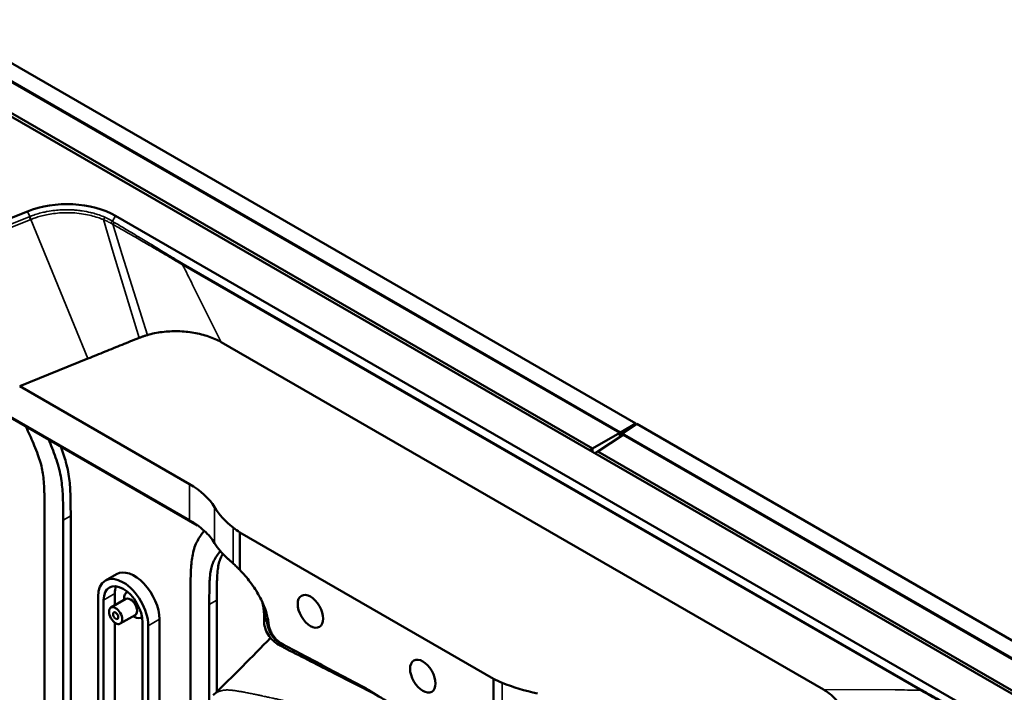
# Model space of a CAD drawing. Header units: millimetres. Extents: x 0 to 6049, y -120 to 1682.
# Tile 249 of 256: x 1962 to 2148, y 933 to 1060. Entities that reach past the tile are written whole.
import ezdxf

# ---------------------------------------------------------------- set-up
doc = ezdxf.new("R2010")
doc.units = ezdxf.units.MM
doc.header["$LTSCALE"] = 2
doc.layers.add('Sichtbar (ISO)', color=7, linetype='Continuous', lineweight=50)
doc.layers.add('Sichtbar schmal (ISO)', color=7, linetype='Continuous', lineweight=35)

msp = doc.modelspace()

# ---------------------------------------------------------------- linework, layer by layer
at = {"layer": 'Sichtbar (ISO)'}
for p, q in [((1901.717, 1086.099), (2078.352, 984.119)), ((2075.425, 982.429), (1898.988, 1084.295)), ((2075.284, 982.347), (1899.129, 1084.05)), ((1893.119, 1080.939), (2226.562, 888.425)), ((2070.161, 979.39), (1894.352, 1080.893)), ((1963.486, 1024.192), (1934.159, 1012.337)), ((1968.204, 1023.745), (1968.204, 1023.745)), ((1968.822, 1023.823), (1968.822, 1023.823)), ((1970.236, 1023.926), (1970.236, 1023.926)), ((2146.305, 927.413), (1980.135, 1023.351)), ((1994.062, 965.864), (1906.95, 1016.158)), ((1984.024, 1000.079), (1984.024, 1000.079)), ((1985.439, 1000.619), (1985.439, 1000.619)), ((1995.692, 1001.11), (1995.692, 1001.11)), ((1936.669, 998.891), (1995.616, 964.859)), ((2113.738, 933.853), (2000.058, 999.487)), ((1962.028, 991.184), (1974.912, 996.392)), ((1962.028, 991.184), (1994.062, 972.69)), ((2075.425, 982.429), (2078.352, 984.119)), ((2078.494, 984.037), (2075.764, 982.233)), ((2078.352, 984.119), (2078.352, 983.944)), ((2078.494, 984.037), (2255.129, 882.057)), ((2070.161, 979.39), (2075.284, 982.347)), ((2075.906, 981.988), (2071.129, 978.831)), ((2075.284, 982.347), (2075.284, 981.577)), ((2075.425, 982.429), (2075.425, 981.67)), ((2075.764, 982.233), (2251.178, 880.958)), ((2075.764, 981.894), (2075.764, 982.233)), ((2251.178, 880.794), (2075.906, 981.988)), ((2069.584, 979.057), (2070.161, 979.39)), ((2070.161, 979.39), (2070.161, 978.723)), ((2070.552, 978.498), (2071.129, 978.831)), ((2241.279, 880.595), (2071.129, 978.831)), ((1966.7, 907.643), (1966.7, 967.922)), ((1971.65, 966.697), (1971.65, 906.419)), ((1970.236, 965.881), (1970.236, 905.602)), ((2051.448, 935.883), (2003.575, 963.523)), ((2003.575, 963.523), (2003.575, 956.453)), ((1980.321, 955.669), (1978.2, 954.444)), ((1979.994, 951.99), (1979.994, 949.765)), ((1994.278, 895.127), (1994.278, 952)), ((1976.812, 910.553), (1976.812, 951.377)), ((1977.873, 950.765), (1977.873, 909.94)), ((1982.089, 950.974), (1979.26, 949.341)), ((1981.726, 950.765), (1981.726, 950.99)), ((1997.813, 949.959), (1997.813, 931.861)), ((1999.227, 950.776), (1999.227, 933.443)), ((1983.839, 947.943), (1981.01, 946.31)), ((2008.144, 947.029), (2008.144, 948.255)), ((1979.994, 946.488), (1979.994, 911.165)), ((1983.476, 947.734), (1983.671, 947.621)), ((1985.227, 905.694), (1985.227, 946.519)), ((1988.409, 947.132), (1988.409, 906.307)), ((1986.287, 945.907), (1986.287, 905.082)), ((2051.448, 928.814), (2051.448, 935.883))]:
    msp.add_line(p, q, dxfattribs=at)
for centre, major_axis, ratio, start_param, end_param in [((1970.943, 1018.044), (-13, 0), 0.5773503, 3.9269908, 5.3232541), ((1979.92, 964.525), (20, 0), 0.5773503, 0.3343713, 0.7853982), ((2022.427, 973.051), (-25, 0), 0.5773503, 0.3343714, 0.6361883), ((2058.624, 988.487), (-70, 0), 0.5773503, 0.6361885, 0.665804), ((1981.55, 948.642), (-3.35, 5.802), 0.57735, 3.9269911, 7.0685837), ((1983.671, 949.867), (-3.35, 5.802), 0.57735, 3.9269911, 6.2831853), ((1981.55, 948.642), (-2.6, 4.503), 0.57735, 3.9269911, 7.0685837), ((1983.671, 949.867), (-2.6, 4.503), 0.57735, 0.4202038, 0.7853984), ((1983.671, 949.867), (-1.375, 2.382), 0.57735, 6.2198259, 7.0685827), ((1982.964, 949.459), (0.875, -1.516), 0.57735, 0, 3.1415927), ((1983.671, 949.867), (1.375, -2.382), 0.57735, 5.4977874, 6.3465447), ((2094.686, 967.666), (-70, 0), 0.5773503, 0.9049923, 0.9346078), ((2067.95, 946.768), (-25, 0), 0.5773503, 0.9346079, 1.2364249)]:
    msp.add_ellipse(centre, major_axis=major_axis, ratio=ratio, start_param=start_param, end_param=end_param, dxfattribs=at)
for centre, major_axis, ratio in [((2016.905, 948.642), (-1.7, 2.944), 0.5773503), ((1980.135, 947.826), (-0.875, 1.516), 0.57735), ((1980.135, 947.826), (0.35, -0.606), 0.57735), ((2038.118, 936.394), (-1.7, 2.944), 0.5773503)]:
    msp.add_ellipse(centre, major_axis=major_axis, ratio=ratio, dxfattribs=at)
for points in [[(1974.912, 996.392), (1975.989, 996.827), (1978.14, 997.698), (1981.353, 998.995), (1983.485, 999.861), (1984.55, 1000.292)], [(1984.55, 1000.292), (1984.718, 1000.36), (1985.059, 1000.49), (1985.586, 1000.671), (1985.949, 1000.781), (1986.133, 1000.833)], [(1998.536, 932.783), (2002.32, 936.375), (2005.877, 940.05), (2009.367, 943.633)]]:
    msp.add_open_spline(points, degree=3, dxfattribs=at)
for points, knots in [([(2000.058, 999.487), (1999.33, 999.906), (1998.539, 1000.262), (1997.674, 1000.559), (1996.808, 1000.857), (1995.868, 1001.098), (1994.894, 1001.265), (1994.41, 1001.348), (1993.918, 1001.413), (1993.422, 1001.46), (1992.919, 1001.507), (1992.411, 1001.535), (1991.903, 1001.545), (1990.893, 1001.564), (1989.882, 1001.509), (1988.915, 1001.39), (1987.948, 1001.271), (1987.025, 1001.087), (1986.133, 1000.833)], [0, 0, 0, 0, 0.2, 0.2, 0.2, 0.4, 0.4, 0.4, 0.4993279, 0.4993279, 0.4993279, 0.6, 0.6, 0.6, 0.8, 0.8, 0.8, 1, 1, 1, 1]), ([(1966.7, 967.922), (1966.7, 968.659), (1966.698, 969.736), (1966.676, 971.213), (1966.634, 972.473), (1966.535, 973.863), (1966.323, 975.325), (1965.975, 976.764), (1965.454, 978.314), (1964.613, 980.429), (1963.804, 982.213), (1963.249, 983.413), (1963.164, 983.594)], [0, 0, 0, 0, 0.04297559, 0.06278076, 0.0854317, 0.11514694, 0.14072638, 0.16476834, 0.190854, 0.22144305, 0.27524796, 0.28485511, 0.28485511, 0.28485511, 0.28485511]), ([(1967.479, 981.103), (1967.713, 980.56), (1968.425, 978.855), (1969.25, 976.515), (1969.91, 973.618), (1970.14, 971.355), (1970.236, 968.624), (1970.236, 966.971), (1970.236, 965.881)], [0.72221736, 0.72221736, 0.72221736, 0.72221736, 0.75073498, 0.81160036, 0.84371626, 0.90359571, 0.93640046, 1, 1, 1, 1]), ([(1971.65, 966.697), (1971.65, 967.787), (1971.65, 969.44), (1971.554, 972.172), (1971.324, 974.434), (1970.702, 977.165), (1970.15, 978.784), (1969.768, 979.782)], [0, 0, 0, 0, 0.06359954, 0.09640429, 0.15628374, 0.18839964, 0.24047626, 0.24047626, 0.24047626, 0.24047626]), ([(1998.812, 961.542), (1998.318, 962.344), (1997.665, 963.119), (1996.067, 964.573), (1995.126, 965.248), (1994.062, 965.863)], [0.00009818, 0.00009818, 0.00009818, 0.00009818, 0.45160533, 0.45160533, 0.90307175, 0.90307175, 0.90307175, 0.90307175]), ([(1994.278, 952), (1994.278, 953.09), (1994.278, 954.744), (1994.373, 957.364), (1994.604, 959.361), (1995.263, 961.497), (1996.043, 962.805), (1996.693, 963.632), (1996.869, 963.843)], [0, 0, 0, 0, 0.06359954, 0.09640429, 0.15628374, 0.18839964, 0.24926502, 0.27100364, 0.27100364, 0.27100364, 0.27100364]), ([(2001.326, 958.572), (2000.808, 959.04), (2000.338, 959.523), (1999.498, 960.515), (1999.129, 961.024), (1998.812, 961.542)], [-0.5792461, -0.5792461, -0.5792461, -0.5792461, -0.28971114, -0.28971114, -0.00010125, -0.00010125, -0.00010125, -0.00010125]), ([(1999.916, 960.021), (1999.855, 959.949), (1999.548, 959.577), (1999.059, 958.912), (1998.539, 957.963), (1998.19, 956.927), (1997.979, 955.708), (1997.879, 954.434), (1997.837, 953.222), (1997.816, 951.77), (1997.813, 950.696), (1997.813, 949.959)], [0.7710369, 0.7710369, 0.7710369, 0.7710369, 0.77855695, 0.809146, 0.83523166, 0.85927362, 0.88485306, 0.9145683, 0.93721924, 0.95702441, 1, 1, 1, 1]), ([(1999.227, 950.776), (1999.227, 951.512), (1999.23, 952.587), (1999.251, 954.039), (1999.294, 955.25), (1999.393, 956.525), (1999.604, 957.743), (1999.933, 958.72), (2000.221, 959.266), (2000.368, 959.513)], [0, 0, 0, 0, 0.04297559, 0.06278076, 0.0854317, 0.11514694, 0.14072638, 0.16476834, 0.18650686, 0.18650686, 0.18650686, 0.18650686]), ([(2002.318, 957.683), (2002.145, 957.838), (2001.975, 957.989), (2001.644, 958.286), (2001.483, 958.43), (2001.326, 958.572)], [-0.17580863, -0.17580863, -0.17580863, -0.17580863, -0.08790147, -0.08790147, -0.00003991, -0.00003991, -0.00003991, -0.00003991]), ([(2003.575, 956.453), (2003.365, 956.674), (2003.155, 956.887), (2002.736, 957.298), (2002.526, 957.495), (2002.318, 957.683)], [-0.21032811, -0.21032811, -0.21032811, -0.21032811, -0.10549611, -0.10549611, -0.00003692, -0.00003692, -0.00003692, -0.00003692]), ([(2003.575, 956.453), (2004.26, 955.754), (2004.922, 954.991), (2006.277, 953.196), (2006.812, 952.321), (2007.51, 951.059), (2007.901, 950.282), (2008.663, 948.239), (2008.816, 947.521), (2008.902, 947.023)], [0.0000009, 0.0000009, 0.0000009, 0.0000009, 0.3115061, 0.3115061, 0.6871301, 0.6871301, 1.0044142, 1.0044142, 1.3415508, 1.3415508, 1.3415508, 1.3415508]), ([(2008.074, 949.119), (2008.061, 949.216), (2008.046, 949.315), (2008.012, 949.509), (2007.994, 949.604), (2007.935, 949.893), (2007.888, 950.089), (2007.823, 950.339), (2007.809, 950.39), (2007.795, 950.441)], [-0.75366801, -0.75366801, -0.75366801, -0.75366801, -0.72105636, -0.72105636, -0.69016075, -0.69016075, -0.62747154, -0.62747154, -0.61147563, -0.61147563, -0.61147563, -0.61147563]), ([(2008.144, 948.256), (2008.142, 948.39), (2008.136, 948.53), (2008.113, 948.818), (2008.096, 948.966), (2008.075, 949.117)], [-0.10046522, -0.10046522, -0.10046522, -0.10046522, -0.05027128, -0.05027128, -0.00031294, -0.00031294, -0.00031294, -0.00031294]), ([(2008.146, 946.846), (2008.145, 946.877), (2008.145, 946.908), (2008.144, 946.969), (2008.144, 946.999), (2008.144, 947.029)], [-0.021776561, -0.021776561, -0.021776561, -0.021776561, -0.010923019, -0.010923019, -0.000001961, -0.000001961, -0.000001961, -0.000001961]), ([(2010.948, 942.318), (2010.551, 942.54), (2010.179, 942.812), (2009.485, 943.462), (2009.175, 943.842), (2008.661, 944.675), (2008.466, 945.124), (2008.215, 946.009), (2008.154, 946.439), (2008.146, 946.846)], [-0.57904599, -0.57904599, -0.57904599, -0.57904599, -0.44220532, -0.44220532, -0.29471742, -0.29471742, -0.14317918, -0.14317918, -0.0000252, -0.0000252, -0.0000252, -0.0000252]), ([(2008.987, 946.419), (2008.976, 946.517), (2008.965, 946.616), (2008.937, 946.817), (2008.922, 946.919), (2008.902, 947.023)], [-0.069327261, -0.069327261, -0.069327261, -0.069327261, -0.035260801, -0.035260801, -0.000293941, -0.000293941, -0.000293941, -0.000293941]), ([(2008.987, 946.419), (2009.014, 946.166), (2009.06, 945.905), (2009.192, 945.419), (2009.267, 945.197), (2009.493, 944.669), (2009.656, 944.373), (2010.098, 943.728), (2010.386, 943.408), (2011.101, 942.756), (2011.541, 942.461), (2011.971, 942.236)], [-0.58090496, -0.58090496, -0.58090496, -0.58090496, -0.49258318, -0.49258318, -0.41946314, -0.41946314, -0.31694831, -0.31694831, -0.18253289, -0.18253289, -0.00013304, -0.00013304, -0.00013304, -0.00013304]), ([(2012.476, 941.487), (2012.245, 941.605), (2011.996, 941.736), (2011.477, 942.017), (2011.215, 942.163), (2010.948, 942.318)], [0.00897431, 0.00897431, 0.00897431, 0.00897431, 0.10551374, 0.10551374, 0.19800371, 0.19800371, 0.19800371, 0.19800371]), ([(2027.339, 934.127), (2024.777, 935.483), (2022.214, 936.835), (2017.094, 939.535), (2014.531, 940.887), (2011.971, 942.236)], [-2.1745357, -2.1745357, -2.1745357, -2.1745357, -1.0873806, -1.0873806, -0.0001312, -0.0001312, -0.0001312, -0.0001312]), ([(2012.476, 941.487), (2015.469, 939.955), (2018.458, 938.427), (2024.09, 935.546), (2026.73, 934.196), (2029.352, 932.836)], [0.00411, 0.00411, 0.00411, 0.00411, 1.2515012, 1.2515012, 2.3550524, 2.3550524, 2.3550524, 2.3550524]), ([(2043.072, 924.246), (2040.449, 925.89), (2037.827, 927.535), (2032.582, 930.828), (2029.96, 932.475), (2027.339, 934.127)], [-2.2276142, -2.2276142, -2.2276142, -2.2276142, -1.1140152, -1.1140152, -0.0002575, -0.0002575, -0.0002575, -0.0002575]), ([(2116.071, 925.814), (2116.511, 926.33), (2116.83, 926.864), (2117.036, 927.423), (2117.242, 927.981), (2117.336, 928.565), (2117.302, 929.147), (2117.285, 929.44), (2117.237, 929.733), (2117.155, 930.022), (2117.075, 930.309), (2116.962, 930.594), (2116.818, 930.873), (2116.529, 931.435), (2116.112, 931.978), (2115.596, 932.477), (2115.08, 932.977), (2114.465, 933.433), (2113.738, 933.853)], [0.00000477, 0.00000477, 0.00000477, 0.00000477, 0.2, 0.2, 0.2, 0.4, 0.4, 0.4, 0.50047316, 0.50047316, 0.50047316, 0.6, 0.6, 0.6, 0.8, 0.8, 0.8, 1, 1, 1, 1])]:
    msp.add_open_spline(points, degree=3, knots=knots, dxfattribs=at)
at = {"layer": 'Sichtbar schmal (ISO)'}
for p, q in [((1963.925, 1023.207), (1963.486, 1024.192)), ((1934.708, 1011.396), (1963.821, 1023.165)), ((1964.148, 1022.663), (1935.118, 1010.927)), ((1963.821, 1023.165), (1963.925, 1023.207)), ((1964.148, 1022.663), (1967.178, 1015.269)), ((1977.818, 1022.639), (1979.685, 1016.441)), ((1980.135, 1023.351), (1979.544, 1022.327)), ((1979.599, 1021.748), (1981.388, 1016.01)), ((1967.178, 1015.269), (1974.912, 996.392)), ((1979.685, 1016.441), (1984.55, 1000.292)), ((1981.388, 1016.01), (1986.133, 1000.833)), ((2131.961, 933.763), (1992.785, 1014.117)), ((1992.9, 1014.29), (2132.076, 933.937)), ((2000.058, 999.487), (1994.664, 1010.336)), ((1994.062, 965.863), (1994.062, 972.69)), ((1998.812, 961.542), (1998.812, 968.314)), ((1971.65, 966.697), (1970.236, 965.881)), ((1994.773, 965.431), (1994.092, 965.845)), ((2002.318, 957.684), (2002.318, 964.475)), ((1979.994, 951.99), (1977.873, 950.765)), ((1999.227, 950.776), (1997.813, 949.959)), ((2008.074, 949.119), (2008.896, 947.038)), ((1988.409, 947.132), (1986.287, 945.907)), ((2053.097, 928.366), (2053.097, 935.158)), ((2127.252, 933.787), (2113.738, 933.853))]:
    msp.add_line(p, q, dxfattribs=at)
for centre, major_axis, ratio, start_param, end_param in [((1964.33, 1023.45), (0.378, -0.926), 0.4685347, 4.784029, 5.4334478), ((1979.044, 1022.615), (-0.534, -0.845), 0.5770445, 1.0897154, 1.5938018), ((1979.39, 1022.403), (-0.51, -0.86), 0.5773229, 1.0972885, 1.5777332), ((1992.399, 1014.579), (-0.5, -0.866), 0.5773503, 1.3617657, 1.5708151), ((2014.506, 947.447), (0.786, 5.948), 0.9886227, 1.8073506, 2.7455405), ((2131.576, 934.225), (0.5, 0.866), 0.5773503, 4.5033584, 4.7124062)]:
    msp.add_ellipse(centre, major_axis=major_axis, ratio=ratio, start_param=start_param, end_param=end_param, dxfattribs=at)
for points, knots in [([(1978.111, 1023.081), (1978.024, 1023.12), (1977.935, 1023.159), (1977.844, 1023.197), (1977.498, 1023.342), (1977.128, 1023.482), (1976.728, 1023.613), (1976.435, 1023.709), (1976.127, 1023.8), (1975.8, 1023.885), (1975.668, 1023.919), (1975.533, 1023.952), (1975.396, 1023.984), (1974.897, 1024.101), (1974.364, 1024.204), (1973.823, 1024.285), (1973.509, 1024.331), (1973.192, 1024.371), (1972.878, 1024.403), (1972.596, 1024.431), (1972.316, 1024.453), (1972.037, 1024.469), (1971.443, 1024.502), (1970.857, 1024.507), (1970.275, 1024.489), (1970.157, 1024.486), (1970.04, 1024.481), (1969.922, 1024.475), (1969.502, 1024.456), (1969.084, 1024.423), (1968.664, 1024.377), (1968.195, 1024.325), (1967.723, 1024.257), (1967.241, 1024.166), (1967.157, 1024.151), (1967.074, 1024.134), (1966.99, 1024.117), (1966.666, 1024.052), (1966.336, 1023.976), (1966.005, 1023.891), (1965.648, 1023.799), (1965.29, 1023.695), (1964.934, 1023.577), (1964.622, 1023.475), (1964.312, 1023.362), (1964.006, 1023.24), (1963.979, 1023.229), (1963.952, 1023.218), (1963.925, 1023.207)], [0, 0, 0, 0, 0.0262215, 0.0262215, 0.0262215, 0.1265175, 0.1265175, 0.1265175, 0.2, 0.2, 0.2, 0.2296045, 0.2296045, 0.2296045, 0.3374242, 0.3374242, 0.3374242, 0.4, 0.4, 0.4, 0.4560738, 0.4560738, 0.4560738, 0.5757846, 0.5757846, 0.5757846, 0.6, 0.6, 0.6, 0.6867816, 0.6867816, 0.6867816, 0.7833654, 0.7833654, 0.7833654, 0.8, 0.8, 0.8, 0.8644919, 0.8644919, 0.8644919, 0.9338408, 0.9338408, 0.9338408, 0.9945825, 0.9945825, 0.9945825, 1, 1, 1, 1]), ([(1963.821, 1023.165), (1963.85, 1023.099), (1963.882, 1023.035), (1963.917, 1022.975), (1963.952, 1022.914), (1963.989, 1022.857), (1964.028, 1022.805), (1964.067, 1022.753), (1964.107, 1022.705), (1964.148, 1022.663)], [0, 0, 0, 0, 0.3333333, 0.3333333, 0.3333333, 0.6666667, 0.6666667, 0.6666667, 1, 1, 1, 1]), ([(1964.254, 1022.706), (1964.242, 1022.701), (1964.23, 1022.696), (1964.219, 1022.692), (1964.207, 1022.687), (1964.195, 1022.682), (1964.184, 1022.677), (1964.172, 1022.673), (1964.16, 1022.668), (1964.148, 1022.663)], [0, 0, 0, 0, 0.3333333, 0.3333333, 0.3333333, 0.6666667, 0.6666667, 0.6666667, 1, 1, 1, 1]), ([(1964.254, 1022.706), (1964.28, 1022.716), (1964.592, 1022.841), (1965.238, 1023.075), (1966.267, 1023.375), (1967.453, 1023.638), (1968.814, 1023.841), (1970.348, 1023.951), (1972.003, 1023.936), (1973.649, 1023.777), (1975.152, 1023.5), (1976.443, 1023.152), (1977.298, 1022.85), (1977.732, 1022.675), (1977.818, 1022.639)], [0, 0, 0, 0, 0.0065632, 0.0787978, 0.1578938, 0.2451524, 0.3419908, 0.4490383, 0.5653265, 0.6848475, 0.793939, 0.8911623, 0.9781712, 1, 1, 1, 1]), ([(1977.818, 1022.639), (1977.952, 1022.584), (1978.293, 1022.436), (1978.765, 1022.207), (1979.094, 1022.028), (1979.229, 1021.951)], [0.00001034, 0.00001034, 0.00001034, 0.00001034, 0.26820063, 0.69398396, 0.99999999, 0.99999999, 0.99999999, 0.99999999]), ([(1979.89, 1022.114), (1979.845, 1022.141), (1979.801, 1022.167), (1979.756, 1022.195), (1979.685, 1022.238), (1979.614, 1022.282), (1979.544, 1022.327)], [0, 0, 0, 0, 0.3845109, 0.3845109, 0.3845109, 1, 1, 1, 1]), ([(1979.599, 1021.748), (1979.558, 1021.77), (1979.517, 1021.792), (1979.475, 1021.814), (1979.434, 1021.836), (1979.393, 1021.859), (1979.352, 1021.882), (1979.311, 1021.904), (1979.27, 1021.928), (1979.229, 1021.951)], [0, 0, 0, 0, 0.3333333, 0.3333333, 0.3333333, 0.6666667, 0.6666667, 0.6666667, 1, 1, 1, 1]), ([(1992.785, 1014.117), (1992.362, 1014.358), (1991.923, 1014.612), (1991.464, 1014.878), (1990.78, 1015.276), (1990.052, 1015.703), (1989.265, 1016.164), (1989.183, 1016.212), (1989.1, 1016.26), (1989.017, 1016.309), (1988.322, 1016.715), (1987.581, 1017.146), (1986.819, 1017.589), (1986.023, 1018.051), (1985.203, 1018.526), (1984.388, 1018.996), (1984.327, 1019.032), (1984.267, 1019.067), (1984.206, 1019.102), (1983.312, 1019.618), (1982.423, 1020.13), (1981.528, 1020.644), (1980.89, 1021.01), (1980.249, 1021.377), (1979.599, 1021.748)], [0, 0, 0, 0, 0.12602905, 0.12602905, 0.12602905, 0.31378546, 0.31378546, 0.31378546, 0.33333333, 0.33333333, 0.33333333, 0.49630918, 0.49630918, 0.49630918, 0.66666667, 0.66666667, 0.66666667, 0.67941801, 0.67941801, 0.67941801, 0.86662753, 0.86662753, 0.86662753, 1, 1, 1, 1]), ([(1992.9, 1014.29), (1992.46, 1014.544), (1992.023, 1014.8), (1991.587, 1015.059), (1990.858, 1015.492), (1990.134, 1015.93), (1989.41, 1016.37), (1988.606, 1016.859), (1987.804, 1017.349), (1987.001, 1017.838), (1986.145, 1018.36), (1985.288, 1018.88), (1984.429, 1019.398), (1983.551, 1019.928), (1982.672, 1020.456), (1981.792, 1020.982), (1981.158, 1021.36), (1980.525, 1021.738), (1979.89, 1022.114)], [0.00000008, 0.00000008, 0.00000008, 0.00000008, 0.1002726, 0.1002726, 0.1002726, 0.26770215, 0.26770215, 0.26770215, 0.45351453, 0.45351453, 0.45351453, 0.65162027, 0.65162027, 0.65162027, 0.854261, 0.854261, 0.854261, 1, 1, 1, 1]), ([(2008.144, 948.256), (2008.196, 948.094), (2008.298, 947.772), (2008.452, 947.291), (2008.554, 946.97), (2008.605, 946.809)], [0.00003334, 0.00003334, 0.00003334, 0.00003334, 0.33333333, 0.66666667, 1, 1, 1, 1]), ([(2008.605, 946.809), (2008.588, 946.812), (2008.571, 946.809), (2008.554, 946.808), (2008.526, 946.807), (2008.498, 946.809), (2008.47, 946.812), (2008.427, 946.818), (2008.385, 946.827), (2008.342, 946.835), (2008.299, 946.842), (2008.257, 946.849), (2008.215, 946.848), (2008.192, 946.847), (2008.169, 946.844), (2008.146, 946.846)], [0.00071517, 0.00071517, 0.00071517, 0.00071517, 0.11378482, 0.11378482, 0.11378482, 0.29715039, 0.29715039, 0.29715039, 0.57219873, 0.57219873, 0.57219873, 0.84724708, 0.84724708, 0.84724708, 1, 1, 1, 1]), ([(2008.987, 946.419), (2008.985, 946.421), (2008.984, 946.424), (2008.982, 946.427), (2008.885, 946.603), (2008.812, 946.605), (2008.72, 946.69), (2008.708, 946.701), (2008.695, 946.713), (2008.683, 946.726), (2008.657, 946.753), (2008.631, 946.783), (2008.605, 946.809)], [0, 0, 0, 0, 0.0122382, 0.0122382, 0.0122382, 0.7201783, 0.7201783, 0.7201783, 0.8124294, 0.8124294, 0.8124294, 1, 1, 1, 1]), ([(2010.948, 942.318), (2011.006, 942.317), (2011.065, 942.312), (2011.124, 942.306), (2011.235, 942.296), (2011.346, 942.284), (2011.459, 942.268), (2011.475, 942.266), (2011.492, 942.264), (2011.508, 942.262)], [0, 0, 0, 0, 0.31304024, 0.31304024, 0.31304024, 0.90564019, 0.90564019, 0.90564019, 0.99109911, 0.99109911, 0.99109911, 0.99109911]), ([(2011.513, 942.261), (2011.578, 942.253), (2011.638, 942.247), (2011.693, 942.242), (2011.749, 942.237), (2011.8, 942.234), (2011.846, 942.234), (2011.89, 942.233), (2011.93, 942.234), (2011.966, 942.236)], [0, 0, 0, 0, 0.33333333, 0.33333333, 0.33333333, 0.66666667, 0.66666667, 0.66666667, 0.98517115, 0.98517115, 0.98517115, 0.98517115]), ([(2022.172, 929.469), (2021.692, 929.576), (2021.191, 929.688), (2020.666, 929.806), (2020.645, 929.81), (2020.623, 929.815), (2020.602, 929.82), (2020.096, 929.933), (2019.569, 930.051), (2019.03, 930.172), (2018.95, 930.19), (2018.87, 930.208), (2018.79, 930.226), (2018.305, 930.334), (2017.815, 930.444), (2017.34, 930.551), (2017.218, 930.578), (2017.098, 930.605), (2016.978, 930.631), (2016.553, 930.727), (2016.142, 930.819), (2015.75, 930.906), (2015.551, 930.951), (2015.356, 930.995), (2015.166, 931.037), (2014.879, 931.101), (2014.603, 931.163), (2014.337, 931.222), (2013.995, 931.299), (2013.669, 931.371), (2013.357, 931.441), (2013.264, 931.462), (2013.173, 931.482), (2013.082, 931.502), (2012.688, 931.59), (2012.315, 931.673), (2011.96, 931.752), (2011.819, 931.783), (2011.681, 931.814), (2011.545, 931.844), (2011.34, 931.889), (2011.142, 931.933), (2010.949, 931.976), (2010.628, 932.047), (2010.323, 932.114), (2010.032, 932.178), (2009.931, 932.2), (2009.831, 932.222), (2009.734, 932.243), (2009.55, 932.284), (2009.372, 932.323), (2009.199, 932.361), (2008.935, 932.418), (2008.683, 932.473), (2008.442, 932.525), (2008.263, 932.564), (2008.09, 932.601), (2007.922, 932.637), (2007.864, 932.65), (2007.807, 932.662), (2007.751, 932.674), (2007.531, 932.721), (2007.32, 932.766), (2007.119, 932.809), (2006.918, 932.851), (2006.725, 932.892), (2006.54, 932.93), (2006.392, 932.962), (2006.25, 932.991), (2006.112, 933.02), (2006.078, 933.027), (2006.044, 933.034), (2006.01, 933.041), (2005.841, 933.076), (2005.679, 933.11), (2005.524, 933.142), (2005.369, 933.173), (2005.22, 933.203), (2005.078, 933.231), (2004.937, 933.259), (2004.802, 933.285), (2004.675, 933.31), (2004.547, 933.334), (2004.427, 933.357), (2004.31, 933.378), (2004.193, 933.4), (2004.079, 933.42), (2003.968, 933.44), (2003.856, 933.46), (2003.746, 933.479), (2003.635, 933.498), (2003.524, 933.517), (2003.413, 933.536), (2003.302, 933.554), (2003.19, 933.573), (2003.079, 933.591), (2002.968, 933.608), (2002.857, 933.626), (2002.746, 933.643), (2002.635, 933.659), (2002.592, 933.666), (2002.548, 933.672), (2002.505, 933.678), (2002.435, 933.688), (2002.368, 933.696), (2002.298, 933.705), (2002.28, 933.707), (2002.262, 933.709), (2002.244, 933.711), (2002.157, 933.721), (2002.069, 933.731), (2001.982, 933.74), (2001.975, 933.74), (2001.969, 933.741), (2001.962, 933.741), (2001.882, 933.749), (2001.802, 933.756), (2001.721, 933.762), (2001.69, 933.765), (2001.659, 933.767), (2001.628, 933.769), (2001.573, 933.772), (2001.517, 933.775), (2001.462, 933.778), (2001.405, 933.78), (2001.349, 933.782), (2001.293, 933.783), (2001.263, 933.783), (2001.233, 933.784), (2001.204, 933.784), (2001.121, 933.784), (2001.039, 933.783), (2000.957, 933.779), (2000.954, 933.779), (2000.951, 933.779), (2000.948, 933.778), (2000.863, 933.775), (2000.779, 933.768), (2000.695, 933.759), (2000.672, 933.757), (2000.648, 933.754), (2000.625, 933.751), (2000.565, 933.744), (2000.505, 933.735), (2000.446, 933.725), (2000.397, 933.717), (2000.349, 933.707), (2000.3, 933.697), (2000.268, 933.69), (2000.235, 933.683), (2000.203, 933.676), (2000.129, 933.658), (2000.056, 933.639), (1999.984, 933.618), (1999.977, 933.616), (1999.971, 933.614), (1999.964, 933.612), (1999.886, 933.588), (1999.808, 933.562), (1999.731, 933.533), (1999.713, 933.526), (1999.695, 933.519), (1999.676, 933.512), (1999.618, 933.489), (1999.561, 933.465), (1999.504, 933.439), (1999.462, 933.42), (1999.421, 933.4), (1999.38, 933.38), (1999.348, 933.363), (1999.316, 933.347), (1999.284, 933.329), (1999.22, 933.295), (1999.157, 933.258), (1999.095, 933.219), (1999.087, 933.214), (1999.079, 933.209), (1999.071, 933.204), (1999.002, 933.159), (1998.933, 933.112), (1998.866, 933.062), (1998.852, 933.052), (1998.838, 933.041), (1998.824, 933.03), (1998.772, 932.99), (1998.72, 932.949), (1998.67, 932.905), (1998.636, 932.875), (1998.602, 932.845), (1998.568, 932.814), (1998.559, 932.805), (1998.55, 932.797), (1998.542, 932.789)], [0, 0, 0, 0, 0.02040816, 0.02040816, 0.02040816, 0.0212423, 0.0212423, 0.0212423, 0.04081633, 0.04081633, 0.04081633, 0.04371672, 0.04371672, 0.04371672, 0.06122449, 0.06122449, 0.06122449, 0.06569987, 0.06569987, 0.06569987, 0.08163265, 0.08163265, 0.08163265, 0.08976678, 0.08976678, 0.08976678, 0.10204082, 0.10204082, 0.10204082, 0.1177794, 0.1177794, 0.1177794, 0.12244898, 0.12244898, 0.12244898, 0.14285714, 0.14285714, 0.14285714, 0.15099019, 0.15099019, 0.15099019, 0.16326531, 0.16326531, 0.16326531, 0.18367347, 0.18367347, 0.18367347, 0.19075924, 0.19075924, 0.19075924, 0.20408163, 0.20408163, 0.20408163, 0.2244898, 0.2244898, 0.2244898, 0.23965186, 0.23965186, 0.23965186, 0.24489796, 0.24489796, 0.24489796, 0.26530612, 0.26530612, 0.26530612, 0.28571429, 0.28571429, 0.28571429, 0.30206736, 0.30206736, 0.30206736, 0.30612245, 0.30612245, 0.30612245, 0.32653061, 0.32653061, 0.32653061, 0.34693878, 0.34693878, 0.34693878, 0.36734694, 0.36734694, 0.36734694, 0.3877551, 0.3877551, 0.3877551, 0.40816327, 0.40816327, 0.40816327, 0.42857143, 0.42857143, 0.42857143, 0.44897959, 0.44897959, 0.44897959, 0.46938776, 0.46938776, 0.46938776, 0.48979592, 0.48979592, 0.48979592, 0.49752772, 0.49752772, 0.49752772, 0.51020408, 0.51020408, 0.51020408, 0.51350687, 0.51350687, 0.51350687, 0.5294195, 0.5294195, 0.5294195, 0.53061224, 0.53061224, 0.53061224, 0.54535093, 0.54535093, 0.54535093, 0.55102041, 0.55102041, 0.55102041, 0.56114979, 0.56114979, 0.56114979, 0.57142857, 0.57142857, 0.57142857, 0.57681017, 0.57681017, 0.57681017, 0.59183673, 0.59183673, 0.59183673, 0.59236114, 0.59236114, 0.59236114, 0.60789588, 0.60789588, 0.60789588, 0.6122449, 0.6122449, 0.6122449, 0.62340974, 0.62340974, 0.62340974, 0.63265306, 0.63265306, 0.63265306, 0.63887815, 0.63887815, 0.63887815, 0.65306122, 0.65306122, 0.65306122, 0.6543445, 0.6543445, 0.6543445, 0.66979086, 0.66979086, 0.66979086, 0.67346939, 0.67346939, 0.67346939, 0.68522963, 0.68522963, 0.68522963, 0.69387755, 0.69387755, 0.69387755, 0.70065602, 0.70065602, 0.70065602, 0.71428571, 0.71428571, 0.71428571, 0.71604775, 0.71604775, 0.71604775, 0.73142187, 0.73142187, 0.73142187, 0.73469388, 0.73469388, 0.73469388, 0.74688399, 0.74688399, 0.74688399, 0.75510204, 0.75510204, 0.75510204, 0.7572493, 0.7572493, 0.7572493, 0.7572493]), ([(2145.071, 926.213), (2144.434, 926.585), (2143.805, 926.951), (2143.18, 927.314), (2142.279, 927.837), (2141.388, 928.353), (2140.497, 928.867), (2140.44, 928.9), (2140.383, 928.933), (2140.326, 928.966), (2139.518, 929.432), (2138.708, 929.899), (2137.919, 930.351), (2137.179, 930.776), (2136.456, 931.189), (2135.771, 931.58), (2135.687, 931.628), (2135.603, 931.676), (2135.52, 931.723), (2134.75, 932.162), (2134.027, 932.573), (2133.344, 932.964), (2132.864, 933.239), (2132.404, 933.505), (2131.961, 933.763)], [0.00002391, 0.00002391, 0.00002391, 0.00002391, 0.13164136, 0.13164136, 0.13164136, 0.32124755, 0.32124755, 0.32124755, 0.33333333, 0.33333333, 0.33333333, 0.5052215, 0.5052215, 0.5052215, 0.66666667, 0.66666667, 0.66666667, 0.68651137, 0.68651137, 0.68651137, 0.87048717, 0.87048717, 0.87048717, 1, 1, 1, 1]), ([(2145.356, 926.582), (2144.716, 926.941), (2144.077, 927.3), (2143.436, 927.657), (2142.529, 928.163), (2141.621, 928.667), (2140.712, 929.168), (2139.84, 929.649), (2138.966, 930.128), (2138.093, 930.605), (2137.281, 931.048), (2136.47, 931.491), (2135.659, 931.934), (2134.926, 932.336), (2134.193, 932.738), (2133.464, 933.147), (2133, 933.408), (2132.537, 933.671), (2132.076, 933.937)], [0, 0, 0, 0, 0.14492251, 0.14492251, 0.14492251, 0.35012022, 0.35012022, 0.35012022, 0.54688325, 0.54688325, 0.54688325, 0.72952484, 0.72952484, 0.72952484, 0.8947454, 0.8947454, 0.8947454, 0.99999987, 0.99999987, 0.99999987, 0.99999987])]:
    msp.add_open_spline(points, degree=3, knots=knots, dxfattribs=at)
for points in [[(1978.111, 1023.081), (1978.032, 1022.915), (1977.926, 1022.756), (1977.818, 1022.639)], [(1979.544, 1022.327), (1979.397, 1022.419), (1979.094, 1022.598), (1978.616, 1022.85), (1978.282, 1023.006), (1978.111, 1023.081)], [(1994.664, 1010.336), (1994.037, 1011.596), (1993.419, 1012.861), (1992.785, 1014.117)], [(2011.971, 942.236), (2011.971, 942.236), (2011.971, 942.236), (2011.971, 942.236)], [(2131.961, 933.763), (2130.393, 933.779), (2128.822, 933.778), (2127.252, 933.787)]]:
    msp.add_open_spline(points, degree=3, dxfattribs=at)

doc.saveas('drawing.dxf')
